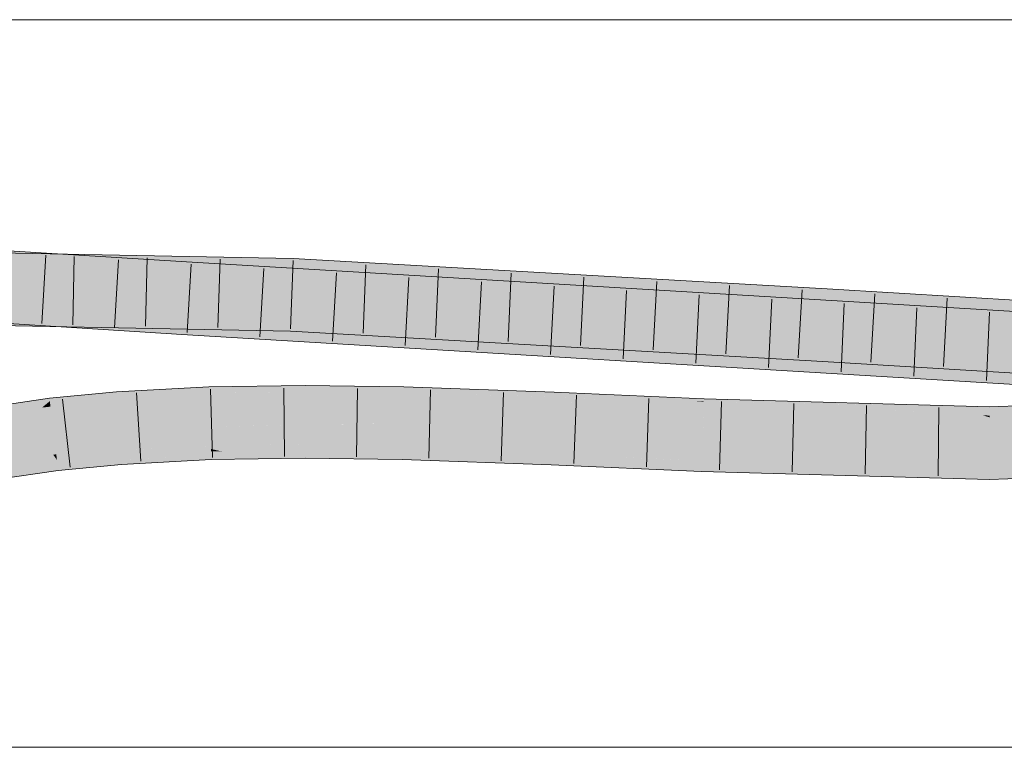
# Model space of a CAD drawing. Extents: x -620 to 300, y 62 to 1112.
# Tile 151 of 256: x 148.93 to 152.31, y 803.18 to 805.68. Entities that reach past the tile are written whole.
import ezdxf

# ---------------------------------------------------------------- set-up
doc = ezdxf.new("R2010")
doc.units = 0
doc.layers.get('0').update_dxf_attribs({"lineweight": 13})
doc.layers.add('E_Detail_Linie_Text_Bem', color=7, linetype='Continuous', lineweight=13)
for name, color, linetype, lineweight, true_color in [('E_Leerrohr 25-A06G9S0I8I', 7, 'Continuous', 9, 0xff8000), ('E_Leerrohr 25-Shading', 7, 'Continuous', 9, 0xff8000), ('E_Leerrohr 32-A06G9S0K8I', 7, 'Continuous', 9, 0x00b300), ('E_Leerrohr 32-Shading', 7, 'Continuous', 9, 0x00b300)]:
    doc.layers.add(name, color=color, linetype=linetype, lineweight=lineweight, true_color=true_color)

# ---------------------------------------------------------------- blocks, each defined once
blk = doc.blocks.new('Shading-A06G9RJF8I', base_point=(235.1268, 776.6774))
at = {"layer": 'E_Leerrohr 25-Shading', "color": 43, "true_color": 0xd7ab7f}
for points in [[(149.5805, 804.4075), (149.58, 804.422), (149.2629, 804.3944), (149.2622, 804.4052)], [(149.9106, 804.4103), (149.9106, 804.4268), (149.5805, 804.4075), (149.58, 804.422)], [(150.2499, 804.4053), (150.2503, 804.4224), (149.9106, 804.4103), (149.9106, 804.4268)], [(150.7662, 804.3883), (150.7668, 804.4044), (150.2499, 804.4053), (150.2503, 804.4224)], [(149.2629, 804.3944), (149.2622, 804.4052), (149.0332, 804.3762), (149.0323, 804.3829)], [(149.2633, 804.3889), (149.2629, 804.3944), (149.0335, 804.3731), (149.0332, 804.3762)], [(149.2645, 804.3726), (149.2633, 804.3889), (149.0358, 804.3542), (149.0335, 804.3731)], [(149.5807, 804.4008), (149.5805, 804.4075), (149.2633, 804.3889), (149.2629, 804.3944)], [(149.5807, 804.4008), (149.2633, 804.3889), (149.581, 804.3906), (149.2645, 804.3726)], [(149.581, 804.3906), (149.2645, 804.3726), (149.3435, 804.3729), (149.2647, 804.3699)], [(149.581, 804.3906), (149.3435, 804.3729), (149.5812, 804.3854)], [(149.9106, 804.4041), (149.9106, 804.4103), (149.5807, 804.4008), (149.5805, 804.4075)], [(149.7248, 804.4022), (149.5807, 804.4008), (149.7247, 804.392), (149.581, 804.3906)], [(149.581, 804.3906), (149.5812, 804.3854), (149.9106, 804.3939), (149.9106, 804.3902)], [(149.9106, 804.3939), (149.9106, 804.4041), (149.7247, 804.392), (149.7248, 804.4022)], [(150.2498, 804.401), (150.2499, 804.4053), (149.9106, 804.4041), (149.9106, 804.4103)], [(150.2498, 804.401), (149.9106, 804.4041), (150.2494, 804.3862), (149.9106, 804.3939)], [(149.9106, 804.3939), (149.9106, 804.3902), (150.2494, 804.3862), (150.2494, 804.3857)], [(150.7662, 804.3883), (150.2498, 804.401), (150.6207, 804.3729), (150.2494, 804.3857)], [(150.2499, 804.4053), (150.2498, 804.401), (150.7353, 804.3891)], [(150.7662, 804.3883), (150.2499, 804.4053), (150.7353, 804.3891)], [(150.7662, 804.3883), (150.6207, 804.3729), (150.7654, 804.3693)], [(151.281, 804.3528), (150.7662, 804.3883), (150.7654, 804.3693)], [(150.8916, 804.3987), (150.7668, 804.4044), (151.2427, 804.373), (150.7662, 804.3883)], [(150.7662, 804.3883), (151.2816, 804.3702), (151.2427, 804.373)], [(150.7662, 804.3883), (150.7765, 804.3876), (151.2816, 804.3702), (151.2815, 804.3661)], [(150.7765, 804.3876), (151.281, 804.3528), (151.2815, 804.3661)], [(151.2816, 804.3718), (151.282, 804.381), (151.2427, 804.373), (150.8916, 804.3987)], [(149.0332, 804.3762), (149.0323, 804.3829), (148.8133, 804.3505), (148.8132, 804.3509)], [(149.0332, 804.3762), (148.8133, 804.3505), (148.8584, 804.3551)], [(148.8166, 804.3316), (149.0069, 804.3512), (148.8585, 804.3551), (149.0335, 804.3731)], [(149.0335, 804.3731), (149.0332, 804.3762), (148.8584, 804.3551)], [(149.0366, 804.3475), (149.0358, 804.3542), (148.9935, 804.3402), (149.0069, 804.3512)], [(149.0358, 804.3542), (149.0335, 804.3731), (149.0069, 804.3512)], [(149.2645, 804.3726), (149.0358, 804.3542), (149.1986, 804.3654)], [(149.0358, 804.3542), (149.0366, 804.3475), (149.1986, 804.3654)], [(149.1986, 804.3654), (149.0366, 804.3475), (149.2648, 804.3687), (149.0367, 804.3465)], [(149.2645, 804.3726), (149.1986, 804.3654), (149.2647, 804.3699)], [(149.1986, 804.3654), (149.2648, 804.3687), (149.2647, 804.3699)], [(149.2647, 804.3699), (149.2648, 804.3687), (149.3435, 804.3729)], [(150.6207, 804.3729), (150.7654, 804.3678), (150.7654, 804.3693)], [(150.7901, 804.3685), (150.7654, 804.3693), (151.2807, 804.3445), (150.7654, 804.3678)], [(151.281, 804.3528), (150.7901, 804.3685), (151.2807, 804.3445)], [(151.2816, 804.3702), (151.2816, 804.3718), (151.2427, 804.373)], [(152.2634, 804.3173), (151.281, 804.3528), (151.2807, 804.3445)], [(151.8217, 804.3422), (151.4461, 804.3617), (151.281, 804.3528), (151.2815, 804.3661)], [(151.281, 804.3528), (152.2634, 804.3173), (151.4801, 804.3489)], [(151.4461, 804.3617), (151.2816, 804.3702), (151.2815, 804.3661)], [(152.2636, 804.3539), (151.282, 804.381), (152.2636, 804.3526), (151.2816, 804.3718)], [(151.2816, 804.3718), (151.2816, 804.3702), (151.7037, 804.3635), (151.7268, 804.3622)], [(151.7268, 804.3622), (151.2816, 804.3702), (152.0005, 804.3465), (151.6859, 804.3551)], [(151.6859, 804.3551), (151.2816, 804.3702), (151.446, 804.3617)], [(151.446, 804.3617), (152.1564, 804.3376), (151.6859, 804.3551)], [(151.446, 804.3617), (151.8217, 804.3422), (152.1564, 804.3376), (152.2066, 804.3347)], [(152.0005, 804.3465), (151.6859, 804.3551), (152.1564, 804.3376)], [(151.7268, 804.3622), (152.2636, 804.3526), (151.7037, 804.3635)], [(152.2636, 804.3526), (151.7268, 804.3622), (152.2635, 804.3393), (152.0005, 804.3465)], [(152.8532, 804.354), (152.8525, 804.3666), (152.2635, 804.3393), (152.2636, 804.3526)], [(152.8536, 804.3476), (152.8532, 804.354), (152.2635, 804.3336), (152.2635, 804.3393)], [(152.8521, 804.3737), (152.2636, 804.3539), (152.8525, 804.3666), (152.2636, 804.3526)], [(148.9935, 804.3402), (149.0069, 804.3512), (148.8196, 804.3148), (148.8166, 804.3316)], [(148.9935, 804.3402), (149.0367, 804.3465), (149.0366, 804.3475)], [(152.2634, 804.3173), (152.2393, 804.3246), (151.4801, 804.3489), (151.9386, 804.3399)], [(152.2393, 804.3246), (152.2066, 804.3347), (151.9386, 804.3399)], [(152.2635, 804.3393), (152.0005, 804.3465), (152.2635, 804.3336), (152.1564, 804.3376)], [(152.2066, 804.3347), (152.2635, 804.3336), (152.1564, 804.3376)], [(152.2635, 804.3336), (152.2066, 804.3347), (152.2635, 804.3314)], [(152.2635, 804.3314), (152.2066, 804.3347), (152.2635, 804.3234), (152.2393, 804.3246)], [(152.2393, 804.3246), (152.2634, 804.3173), (152.2635, 804.3234)], [(152.2635, 804.3234), (152.2634, 804.3173), (152.8542, 804.3372)], [(152.8536, 804.3476), (152.2635, 804.3336), (152.8539, 804.3411), (152.2635, 804.3314)], [(152.8539, 804.3411), (152.2635, 804.3314), (152.8542, 804.3372), (152.2635, 804.3234)], [(149.2775, 804.1902), (149.2774, 804.1924), (149.058, 804.171)], [(149.0583, 804.1685), (149.2779, 804.1849), (149.058, 804.171), (149.2775, 804.1902)], [(149.059, 804.1623), (149.2786, 804.1754), (149.0583, 804.1685), (149.2779, 804.1849)], [(149.5872, 804.2059), (149.5871, 804.2087), (149.2774, 804.1924)], [(149.2775, 804.1902), (149.5873, 804.2006), (149.2774, 804.1924), (149.5872, 804.2059)], [(149.2779, 804.1849), (149.5876, 804.1916), (149.2775, 804.1902), (149.5873, 804.2006)], [(149.2786, 804.1754), (149.5878, 804.1874), (149.2779, 804.1849), (149.5876, 804.1916)], [(149.5878, 804.1874), (149.2786, 804.1754), (149.3932, 804.1762)], [(149.279, 804.1696), (149.28, 804.1558), (149.5878, 804.1874), (149.5883, 804.1721)], [(149.5871, 804.2087), (149.6254, 804.2001), (149.9107, 804.2134), (149.8654, 804.1971)], [(149.6254, 804.2001), (149.5871, 804.2087), (149.5873, 804.2006)], [(149.5876, 804.1916), (149.6733, 804.1895), (149.5873, 804.2006), (149.6254, 804.2001)], [(149.5878, 804.1874), (149.6733, 804.1895), (149.5876, 804.1916)], [(149.8041, 804.1752), (149.8565, 804.194), (149.5883, 804.1721), (149.5878, 804.1874)], [(149.6254, 804.2001), (149.6733, 804.1895), (149.8654, 804.1971), (149.8565, 804.194)], [(149.9108, 804.1784), (149.9108, 804.1953), (149.8041, 804.1752), (149.8565, 804.194)], [(149.8565, 804.194), (149.9108, 804.1953), (149.8654, 804.1971), (149.9108, 804.1966)], [(149.9108, 804.1966), (149.9107, 804.2134), (149.8654, 804.1971)], [(150.2444, 804.1957), (150.2447, 804.209), (149.9108, 804.1953), (149.9107, 804.2134)], [(150.244, 804.1804), (150.2444, 804.1957), (149.9108, 804.1784), (149.9108, 804.1953)], [(150.244, 804.1804), (150.7581, 804.1868), (150.2444, 804.1957)], [(150.244, 804.1804), (150.7003, 804.1746), (150.7581, 804.1868), (150.7577, 804.176)], [(150.7581, 804.1868), (150.7583, 804.1912), (150.2444, 804.1957), (150.2447, 804.209)], [(150.9212, 804.1791), (150.7581, 804.1868), (150.7577, 804.176)], [(150.9923, 804.1806), (150.7583, 804.1912), (150.7581, 804.1868)], [(150.7581, 804.1868), (150.9212, 804.1791), (150.9923, 804.1806), (150.993, 804.1805)], [(149.0583, 804.1685), (149.058, 804.171), (148.8502, 804.1407)], [(148.8507, 804.1377), (149.059, 804.1623), (148.8502, 804.1407), (149.0583, 804.1685)], [(148.852, 804.1306), (149.0603, 804.1514), (148.8507, 804.1377), (149.059, 804.1623)], [(149.0607, 804.1488), (149.0603, 804.1514), (148.8537, 804.1205), (148.852, 804.1306)], [(148.8537, 804.1205), (148.8565, 804.1046), (149.0607, 804.1488), (149.0624, 804.1347)], [(149.0603, 804.1514), (149.279, 804.1696), (149.059, 804.1623), (149.2786, 804.1754)], [(149.279, 804.1696), (149.0603, 804.1514), (149.1078, 804.1533)], [(149.0603, 804.1514), (149.0607, 804.1488), (149.1078, 804.1533)], [(149.0607, 804.1488), (149.0624, 804.1347), (149.279, 804.1696), (149.28, 804.1558)], [(149.2786, 804.1754), (149.279, 804.1696), (149.3932, 804.1762)], [(149.8041, 804.1752), (149.9108, 804.1768), (149.9108, 804.1784)], [(149.9108, 804.1784), (149.9108, 804.1768), (150.244, 804.1804), (150.2438, 804.1724)], [(150.7003, 804.1746), (150.244, 804.1804), (150.3968, 804.1671), (150.2438, 804.1724)], [(150.7576, 804.1739), (150.7003, 804.1746), (150.7568, 804.1546), (150.3968, 804.1671)], [(150.7003, 804.1746), (150.7576, 804.1739), (150.7577, 804.176)], [(150.7576, 804.1739), (150.7568, 804.1546), (151.2746, 804.1627), (151.2735, 804.1312)], [(150.7576, 804.1739), (151.2746, 804.1627), (150.7577, 804.176), (150.9212, 804.1791)], [(150.9212, 804.1791), (151.2746, 804.1627), (150.993, 804.1805), (151.2748, 804.1678)], [(152.2626, 804.1405), (151.5171, 804.1611), (151.2735, 804.1312), (151.2746, 804.1627)], [(151.5171, 804.1611), (151.2748, 804.1678), (151.2746, 804.1627)], [(152.2626, 804.1405), (151.2735, 804.1312), (152.2625, 804.1039)], [(152.4528, 804.1469), (152.2626, 804.1405), (152.4554, 804.1104), (152.2625, 804.1039)]]:
    blk.add_solid(points, dxfattribs=at)
at = {"layer": 'E_Leerrohr 25-Shading', "color": 31, "true_color": 0xfabd7f}
for points in [[(149.9106, 804.3902), (149.5812, 804.3854), (149.9107, 804.3779), (149.5815, 804.3765)], [(150.2494, 804.3857), (149.9106, 804.3902), (150.2491, 804.3766), (149.9107, 804.3779)], [(150.6207, 804.3729), (150.2494, 804.3857), (150.2491, 804.3766)], [(149.2648, 804.3687), (149.0367, 804.3465), (149.2707, 804.2859), (149.0474, 804.2588)], [(149.536, 804.3122), (149.3435, 804.3729), (149.2707, 804.2859), (149.2648, 804.3687)], [(149.5812, 804.3854), (149.3435, 804.3729), (149.5815, 804.3765)], [(149.5815, 804.3765), (149.3435, 804.3729), (149.5835, 804.317), (149.536, 804.3122)], [(149.9107, 804.3779), (149.5815, 804.3765), (149.9107, 804.3431), (149.5835, 804.317)], [(149.9107, 804.3779), (149.9107, 804.3018), (150.2491, 804.3766), (150.247, 804.2974)], [(150.7654, 804.3678), (150.6207, 804.3729), (150.247, 804.2974), (150.2491, 804.3766)], [(150.762, 804.2851), (150.7654, 804.3678), (150.247, 804.2974)], [(151.2807, 804.3445), (150.7654, 804.3678), (151.2782, 804.27), (150.762, 804.2851)], [(148.9975, 804.2971), (148.9935, 804.3402), (148.8304, 804.2531), (148.8196, 804.3148)], [(149.0367, 804.3465), (148.9935, 804.3402), (149.0474, 804.2588), (149.0015, 804.2521)], [(149.5835, 804.317), (149.5841, 804.2971), (149.9107, 804.3431), (149.9107, 804.3018)], [(151.2807, 804.3445), (151.2778, 804.2561), (152.2634, 804.3173), (152.263, 804.2289)], [(152.2634, 804.3173), (152.263, 804.2289), (152.8542, 804.3372), (152.8593, 804.2489)], [(148.9998, 804.2709), (148.9975, 804.2971), (148.8336, 804.2352), (148.8304, 804.2531)], [(149.0474, 804.2588), (149.2711, 804.2805), (149.2707, 804.2859)], [(149.2711, 804.2805), (149.5663, 804.3027), (149.2707, 804.2859), (149.536, 804.3122)], [(149.2711, 804.2805), (149.5841, 804.2971), (149.5663, 804.3027)], [(149.5841, 804.2971), (149.2711, 804.2805), (149.5845, 804.2847), (149.2717, 804.271)], [(149.5845, 804.2847), (149.2717, 804.271), (149.5867, 804.2181), (149.2765, 804.2047)], [(149.536, 804.3122), (149.5841, 804.2971), (149.5835, 804.317)], [(149.9107, 804.3018), (149.5841, 804.2971), (149.9107, 804.2927), (149.5845, 804.2847)], [(149.7216, 804.288), (149.5845, 804.2847), (149.7209, 804.2213), (149.5867, 804.2181)], [(149.9107, 804.2259), (149.9107, 804.2927), (149.7209, 804.2213), (149.7216, 804.288)], [(150.247, 804.2974), (149.9107, 804.3018), (150.247, 804.2963), (149.9107, 804.2927)], [(150.2453, 804.2293), (150.2469, 804.291), (149.9107, 804.2927), (150.0772, 804.2944)], [(150.2453, 804.2293), (149.9107, 804.2927), (149.9107, 804.2259)], [(150.2469, 804.291), (150.247, 804.2963), (150.0772, 804.2944)], [(150.7598, 804.229), (150.7616, 804.275), (150.2453, 804.2293), (150.2469, 804.291)], [(150.7616, 804.275), (150.7618, 804.2795), (150.2469, 804.291), (150.247, 804.2974)], [(150.7618, 804.2795), (150.762, 804.2851), (150.247, 804.2974)], [(150.762, 804.2851), (150.7618, 804.2795), (151.2782, 804.27), (151.2778, 804.2561)], [(148.8349, 804.2277), (149.0015, 804.2521), (148.8336, 804.2352), (148.9998, 804.2709)], [(149.0452, 804.1893), (149.0015, 804.2521), (148.8448, 804.1714), (148.8349, 804.2277)], [(149.0474, 804.2588), (149.0015, 804.2521), (149.0477, 804.2562)], [(149.0477, 804.2562), (149.0015, 804.2521), (149.0556, 804.1903), (149.0452, 804.1893)], [(149.2711, 804.2805), (149.0474, 804.2588), (149.2717, 804.271), (149.0477, 804.2562)], [(149.2717, 804.271), (149.0477, 804.2562), (149.2765, 804.2047), (149.0556, 804.1903)], [(150.7598, 804.229), (151.1663, 804.2266), (150.7616, 804.275), (151.2778, 804.2561)], [(151.2778, 804.2561), (150.7618, 804.2795), (150.7616, 804.275)], [(151.2767, 804.226), (151.2778, 804.2561), (151.1663, 804.2266)], [(152.263, 804.2289), (151.2778, 804.2561), (151.2767, 804.226)], [(149.5867, 804.2181), (149.3302, 804.207), (149.5871, 804.2087)], [(149.9107, 804.2134), (149.6187, 804.2189), (149.5871, 804.2087), (149.5867, 804.2181)], [(149.9107, 804.2134), (149.856, 804.2245), (149.6187, 804.2189)], [(149.9107, 804.2259), (149.856, 804.2245), (149.9107, 804.2221)], [(149.856, 804.2245), (149.9107, 804.2134), (149.9107, 804.2221)], [(150.2447, 804.209), (150.0242, 804.2271), (149.9107, 804.2221), (149.9107, 804.2259)], [(150.2447, 804.209), (149.9107, 804.2221), (149.9107, 804.2134)], [(150.2453, 804.2293), (150.0242, 804.2271), (150.2449, 804.2156)], [(150.0242, 804.2271), (150.2447, 804.209), (150.2449, 804.2156)], [(150.7598, 804.229), (150.2453, 804.2293), (150.7583, 804.1912), (150.2449, 804.2156)], [(150.9923, 804.1806), (151.1663, 804.2266), (150.7583, 804.1912), (150.7598, 804.229)], [(151.2754, 804.186), (151.2767, 804.226), (150.9923, 804.1806), (151.1663, 804.2266)], [(151.2754, 804.186), (152.0233, 804.2071), (151.2767, 804.226), (152.263, 804.2289)], [(152.263, 804.2139), (152.263, 804.2289), (152.0233, 804.2071)], [(152.8598, 804.2392), (152.2629, 804.1943), (152.4528, 804.1469), (152.2626, 804.1405)], [(152.8598, 804.2392), (152.8593, 804.2489), (152.2629, 804.1943), (152.263, 804.2139)], [(152.8593, 804.2489), (152.263, 804.2289), (152.263, 804.2139)], [(149.058, 804.171), (149.0452, 804.1893), (148.8502, 804.1407), (148.8448, 804.1714)], [(149.0452, 804.1893), (149.058, 804.171), (149.0556, 804.1903)], [(149.0556, 804.1903), (149.058, 804.171), (149.2765, 804.2047), (149.2774, 804.1924)], [(149.3302, 804.207), (149.2765, 804.2047), (149.5871, 804.2087), (149.2774, 804.1924)], [(150.2449, 804.2156), (150.2447, 804.209), (150.7583, 804.1912)], [(150.9923, 804.1806), (151.2748, 804.1678), (151.2754, 804.186)], [(151.5171, 804.1611), (152.0233, 804.2071), (151.2748, 804.1678), (151.2754, 804.186)], [(152.2629, 804.1943), (152.263, 804.2139), (151.5171, 804.1611), (152.0233, 804.2071)], [(151.5171, 804.1611), (152.2626, 804.1405), (152.2629, 804.1943)]]:
    blk.add_solid(points, dxfattribs=at)
at = {"layer": 'E_Leerrohr 32-Shading', "color": 83, "true_color": 0x7fbd7f}
for points in [[(149.0711, 804.8789), (148.2911, 804.8941), (149.0695, 804.8423), (148.5066, 804.8533)], [(148.5172, 804.8768), (149.5007, 804.8155), (148.3058, 804.9266), (149.5029, 804.8521)], [(149.8682, 804.8268), (149.8696, 804.8634), (149.0695, 804.8423), (149.0711, 804.8789)], [(150.4369, 804.831), (149.8696, 804.8634), (150.6455, 804.7824), (149.8682, 804.8268)], [(150.4253, 804.7965), (149.5029, 804.8521), (150.6337, 804.7473), (149.5007, 804.8155)], [(151.7045, 804.7586), (150.4369, 804.831), (151.7023, 804.722), (150.6455, 804.7824)], [(152.0143, 804.7009), (150.4253, 804.7965), (152.2211, 804.6518), (150.6337, 804.7473)], [(152.0239, 804.7396), (151.7045, 804.7586), (152.2308, 804.6906), (151.7023, 804.722)], [(153.5333, 804.6131), (153.2865, 804.6644), (152.2308, 804.6906), (152.0239, 804.7396)], [(149.4888, 804.6206), (148.3947, 804.7006), (148.4932, 804.6644), (148.1955, 804.683)], [(149.4899, 804.639), (148.4392, 804.7045), (149.4888, 804.6206), (148.3947, 804.7006)], [(152.4004, 804.641), (152.402, 804.6776), (152.2211, 804.6518), (152.0143, 804.7009)], [(148.3943, 804.6729), (149.0609, 804.6658), (147.9507, 804.6874)], [(148.3441, 804.6675), (148.2163, 804.6512), (149.0602, 804.649), (149.0597, 804.6395)], [(148.3441, 804.6675), (149.0609, 804.6658), (148.3868, 804.673)], [(149.0609, 804.6658), (148.3441, 804.6675), (149.0602, 804.649)], [(148.4932, 804.6644), (149.4876, 804.6025), (149.4888, 804.6206)], [(149.0609, 804.6658), (149.0602, 804.649), (149.8615, 804.6501), (149.8607, 804.6285)], [(149.0596, 804.6395), (147.9512, 804.6548), (149.0592, 804.6292), (147.9512, 804.6508)], [(149.8607, 804.6285), (149.0596, 804.6395), (149.8602, 804.6136), (149.0592, 804.6292)], [(149.0597, 804.6395), (149.8607, 804.6285), (149.0602, 804.649)], [(150.5366, 804.576), (149.4899, 804.639), (149.4888, 804.6206)], [(150.107, 804.5994), (149.8607, 804.6285), (149.8602, 804.6136)], [(149.8615, 804.6501), (149.8607, 804.6285), (150.5528, 804.6052), (150.5191, 804.6019)], [(150.107, 804.5994), (151.692, 804.5455), (149.8607, 804.6285), (151.1581, 804.576)], [(149.8615, 804.6501), (150.5528, 804.6052), (150.5871, 804.6087)], [(149.5383, 804.5994), (149.4888, 804.6206), (149.4876, 804.6025)], [(149.5383, 804.5994), (151.617, 804.511), (149.4888, 804.6206), (150.5366, 804.576)], [(152.3929, 804.4634), (149.5383, 804.5994), (149.8229, 804.5823)], [(152.3929, 804.4634), (152.3929, 804.4644), (149.5383, 804.5994), (151.617, 804.511)], [(151.6915, 804.5355), (150.107, 804.5994), (151.6911, 804.5292), (150.1865, 804.5949)], [(151.692, 804.5455), (150.107, 804.5994), (151.6915, 804.5355)], [(150.1865, 804.5949), (151.6899, 804.509), (151.6911, 804.5292)], [(150.5191, 804.6019), (151.1581, 804.576), (150.5871, 804.6087)], [(149.8229, 804.5823), (151.6878, 804.4702), (152.3929, 804.4634), (152.392, 804.4432)], [(151.6899, 804.509), (153.5257, 804.4365), (151.6911, 804.5292), (152.8829, 804.4747)], [(152.8829, 804.4747), (152.2719, 804.511), (151.6911, 804.5292), (151.6915, 804.5355)], [(152.2719, 804.511), (151.692, 804.5455), (151.6915, 804.5355)], [(153.5257, 804.4342), (153.5257, 804.4365), (151.9492, 804.4936), (151.6899, 804.509)], [(151.9492, 804.4936), (152.3286, 804.471), (153.5257, 804.4342), (153.5255, 804.4307)], [(151.6878, 804.4702), (152.3914, 804.4278), (152.392, 804.4432)]]:
    blk.add_solid(points, dxfattribs=at)
at = {"layer": 'E_Leerrohr 32-Shading', "color": 83, "true_color": 0x7fd57f}
for points in [[(148.5172, 804.8768), (148.5724, 804.7847), (149.0699, 804.8423), (149.0652, 804.7541)], [(147.7745, 804.7459), (149.4899, 804.639), (147.7379, 804.8367), (149.4953, 804.7273)], [(148.556, 804.7748), (149.0695, 804.8423), (148.5066, 804.8533)], [(148.556, 804.7748), (149.065, 804.7541), (149.0695, 804.8423), (149.6129, 804.8036)], [(149.0652, 804.7541), (149.4953, 804.7273), (149.0699, 804.8423), (149.5007, 804.8155)], [(149.6129, 804.8036), (149.8682, 804.8268), (149.0695, 804.8423)], [(149.8667, 804.7856), (149.8682, 804.8268), (149.6129, 804.8036)], [(150.6455, 804.7824), (149.8682, 804.8268), (150.7077, 804.6903), (149.8649, 804.7385)], [(147.9492, 804.7997), (147.9495, 804.7758), (149.065, 804.7541)], [(149.8649, 804.7385), (149.8667, 804.7856), (149.065, 804.7541), (149.6129, 804.8036)], [(150.6958, 804.655), (150.6357, 804.7443), (149.4953, 804.7273), (149.5007, 804.8155)], [(150.6357, 804.7443), (150.6337, 804.7473), (149.5007, 804.8155)], [(149.065, 804.7541), (147.9495, 804.7758), (149.0609, 804.6658), (147.9507, 804.6874)], [(151.6996, 804.6751), (151.7023, 804.722), (150.6759, 804.7373), (150.6455, 804.7824)], [(149.8615, 804.6501), (149.8642, 804.7214), (149.0609, 804.6658), (149.065, 804.7541)], [(149.8642, 804.7214), (149.8649, 804.7385), (149.065, 804.7541)], [(152.2648, 804.5457), (152.3967, 804.5527), (149.4899, 804.639), (149.4953, 804.7273)], [(150.6815, 804.6726), (150.7077, 804.6903), (149.8642, 804.7214), (149.8649, 804.7385)], [(152.2211, 804.6518), (150.6337, 804.7473), (152.2888, 804.5592), (150.6958, 804.655)], [(151.6972, 804.6338), (151.6996, 804.6751), (150.7077, 804.6903), (150.6759, 804.7373)], [(150.5871, 804.6087), (150.6815, 804.6726), (149.8615, 804.6501), (149.8642, 804.7214)], [(151.5795, 804.6212), (151.6972, 804.6338), (150.6832, 804.6738), (150.7077, 804.6903)], [(152.2672, 804.6409), (152.2308, 804.6906), (151.6996, 804.6751), (151.7023, 804.722)], [(152.2671, 804.6409), (153.5333, 804.6131), (152.2308, 804.6906)], [(150.5871, 804.6087), (151.1581, 804.576), (150.6832, 804.6738), (151.5795, 804.6212)], [(152.2985, 804.598), (152.2672, 804.6409), (151.6972, 804.6338), (151.6996, 804.6751)], [(152.2648, 804.5457), (149.4899, 804.639), (150.5366, 804.576)], [(151.6961, 804.6144), (151.6972, 804.6338), (151.5795, 804.6212)], [(151.6972, 804.6338), (151.6961, 804.6144), (152.2985, 804.598), (152.2737, 804.5798)], [(152.3967, 804.5527), (152.4004, 804.641), (152.2888, 804.5592), (152.2211, 804.6518)], [(152.2985, 804.598), (153.283, 804.5394), (152.2671, 804.6409), (153.3962, 804.5728)], [(152.2671, 804.6409), (152.4001, 804.6328), (153.5333, 804.6131), (153.5289, 804.6118)], [(151.6933, 804.5671), (151.6961, 804.6144), (151.1581, 804.576), (151.5795, 804.6212)], [(151.6961, 804.6144), (151.6933, 804.5671), (152.2737, 804.5798), (152.2436, 804.5576)], [(152.2985, 804.598), (152.2722, 804.5787), (153.283, 804.5394), (153.1221, 804.5422)], [(151.617, 804.511), (152.2648, 804.5457), (150.5366, 804.576)], [(151.1929, 804.5755), (151.1581, 804.576), (151.692, 804.5455)], [(151.6933, 804.5671), (151.1929, 804.5755), (151.692, 804.5455)], [(152.2719, 804.511), (151.6933, 804.5671), (151.692, 804.5455)], [(151.6933, 804.5671), (152.2719, 804.511), (153.1218, 804.5422), (153.5295, 804.5248)], [(152.2722, 804.5787), (152.2436, 804.5576), (153.1221, 804.5422)], [(152.3943, 804.4974), (152.3963, 804.5433), (151.617, 804.511), (152.2648, 804.5457)], [(152.3963, 804.5433), (152.3967, 804.5527), (152.2648, 804.5457)], [(153.5295, 804.5248), (152.2719, 804.511), (153.528, 804.4892)], [(151.617, 804.511), (152.3929, 804.4644), (152.3943, 804.4974)], [(153.528, 804.4892), (152.2719, 804.511), (153.527, 804.4667), (152.8829, 804.4747)]]:
    blk.add_solid(points, dxfattribs=at)
blk = doc.blocks.new('Referenz-A06G9S0M8I')
at = {"layer": 'E_Detail_Linie_Text_Bem', "linetype": 'Continuous', "ltscale": 0.13}
for p, q in [((121.3115, 805.6838), (155.4115, 805.6838)), ((155.4115, 803.1838), (127.4115, 803.1838))]:
    blk.add_line(p, q, dxfattribs=at)
at = {"layer": 'E_Leerrohr 25-A06G9S0I8I', "linetype": 'Continuous', "ltscale": 0.13}
for p, q in [((149.2622, 804.4052), (149.58, 804.422)), ((149.58, 804.422), (149.9106, 804.4268)), ((149.9106, 804.4268), (150.2503, 804.4223)), ((150.2503, 804.4223), (150.7668, 804.4044)), ((149.0323, 804.3829), (149.2622, 804.4052)), ((149.3467, 804.1669), (149.3319, 804.4014)), ((149.5928, 804.1797), (149.5851, 804.4146)), ((149.8398, 804.1832), (149.838, 804.4182)), ((150.0873, 804.182), (150.0905, 804.4169)), ((150.3355, 804.1767), (150.3422, 804.4116)), ((150.5845, 804.1681), (150.5928, 804.4029)), ((150.7668, 804.4044), (151.282, 804.381)), ((150.8339, 804.1586), (150.8431, 804.3934)), ((148.8133, 804.3509), (149.0323, 804.3829)), ((149.1032, 804.1462), (149.0772, 804.3797)), ((151.084, 804.1473), (151.0925, 804.3821)), ((151.282, 804.381), (152.2636, 804.3539)), ((151.3343, 804.137), (151.3418, 804.3719)), ((151.585, 804.1301), (151.5908, 804.365)), ((151.8358, 804.1232), (151.8398, 804.3581)), ((152.2636, 804.3539), (152.8521, 804.3737)), ((152.0866, 804.1163), (152.0889, 804.3512)), ((149.0624, 804.1347), (149.28, 804.1558)), ((149.28, 804.1558), (149.5883, 804.1721)), ((149.5883, 804.1721), (149.9108, 804.1768)), ((149.9108, 804.1768), (150.2438, 804.1724)), ((150.2438, 804.1724), (150.7568, 804.1546)), ((150.7568, 804.1546), (151.2735, 804.1312)), ((148.8565, 804.1046), (149.0624, 804.1347)), ((151.2735, 804.1312), (152.2625, 804.1039)), ((152.2625, 804.1039), (152.8665, 804.1241))]:
    blk.add_line(p, q, dxfattribs=at)
at = {"layer": 'E_Leerrohr 32-A06G9S0K8I', "linetype": 'Continuous', "ltscale": 0.13}
for p, q in [((146.5997, 805.0329), (149.5029, 804.852)), ((147.9478, 804.9008), (149.8696, 804.8634)), ((149.0063, 804.64), (149.0201, 804.8746)), ((149.1129, 804.6356), (149.1171, 804.8706)), ((149.3621, 804.6308), (149.3678, 804.8657)), ((149.6112, 804.6259), (149.6185, 804.8608)), ((149.8696, 804.8634), (151.7045, 804.7586)), ((149.2557, 804.6245), (149.2698, 804.859)), ((149.5029, 804.852), (152.402, 804.6776)), ((149.5051, 804.609), (149.5194, 804.8435)), ((149.7548, 804.5939), (149.7688, 804.8285)), ((149.8604, 804.6211), (149.8693, 804.8559)), ((150.1097, 804.6068), (150.1192, 804.8416)), ((150.3589, 804.5926), (150.3691, 804.8273)), ((150.0046, 804.5789), (150.0182, 804.8135)), ((150.2543, 804.5639), (150.2675, 804.7985)), ((150.6082, 804.5783), (150.6191, 804.8131)), ((150.8575, 804.5641), (150.869, 804.7988)), ((146.5881, 804.7831), (149.4876, 804.6025)), ((150.5041, 804.5489), (150.5169, 804.7835)), ((150.7538, 804.5338), (150.7662, 804.7685)), ((151.1067, 804.5498), (151.1189, 804.7845)), ((151.356, 804.5356), (151.3688, 804.7702)), ((151.7045, 804.7586), (153.5348, 804.6497)), ((151.0035, 804.5188), (151.0156, 804.7535)), ((151.2533, 804.5038), (151.265, 804.7385)), ((151.6053, 804.5214), (151.6187, 804.756)), ((151.8549, 804.5067), (151.8682, 804.7413)), ((152.1047, 804.4918), (152.1175, 804.7265)), ((151.503, 804.4888), (151.5143, 804.7235)), ((151.7527, 804.4737), (151.7637, 804.7085)), ((152.0025, 804.4587), (152.013, 804.6935)), ((152.2522, 804.4437), (152.2624, 804.6785)), ((147.9512, 804.6508), (149.8602, 804.6136)), ((149.4876, 804.6025), (152.3914, 804.4278)), ((149.8602, 804.6136), (151.6899, 804.509)), ((151.6899, 804.509), (153.5242, 804.3999))]:
    blk.add_line(p, q, dxfattribs=at)

msp = doc.modelspace()

# ---------------------------------------------------------------- block references
at = {"color": 8, "lineweight": 25, "ltscale": 0.25, "true_color": 0x808080}
msp.add_blockref('Referenz-A06G9S0M8I', (0, 0), dxfattribs=at)
msp.add_blockref('Shading-A06G9RJF8I', (235.1268, 776.6774))

doc.saveas('drawing.dxf')
